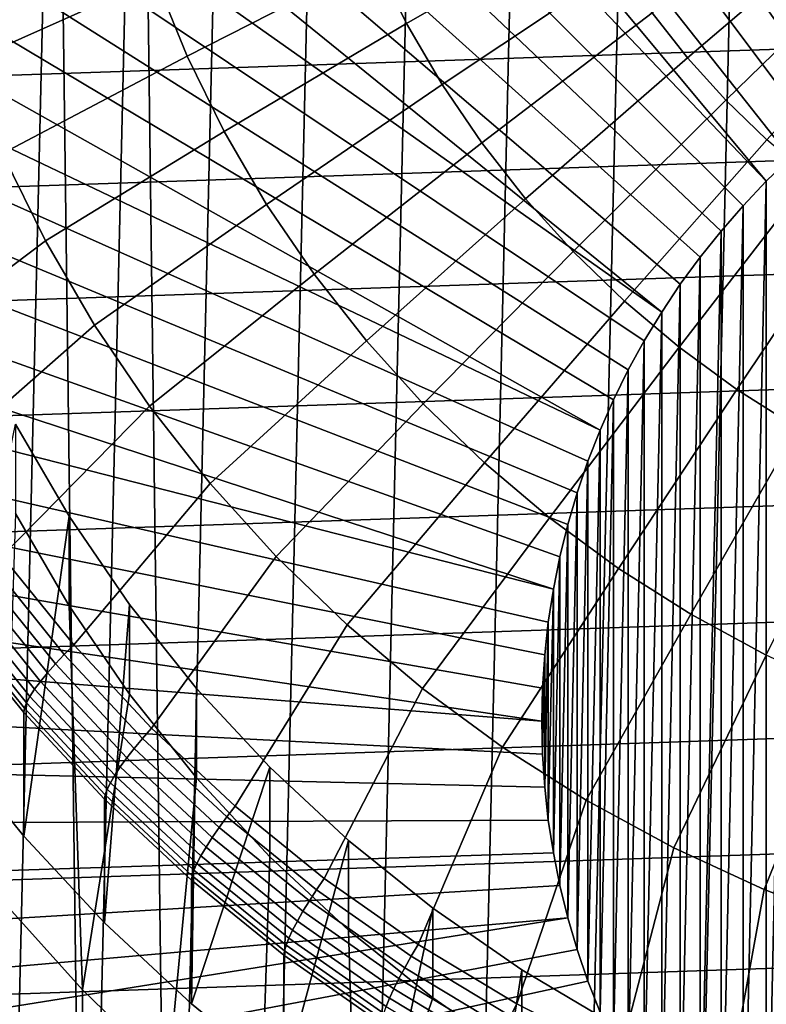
# Model space of a CAD drawing. Header units: metres. Extents: x -24 to 94, y -256 to 25.
# Tile 6 of 195: x -17 to -8, y -240 to -227. Entities that reach past the tile are written whole.
import ezdxf

# ---------------------------------------------------------------- set-up
doc = ezdxf.new("R2010")
doc.units = ezdxf.units.M
doc.layers.add('solid_10_061_003_XXX', color=7, linetype='CONTINUOUS')

msp = doc.modelspace()

# ---------------------------------------------------------------- linework, layer by layer
at = {"layer": 'solid_10_061_003_XXX'}
for points in [[(-8.698106, -253.983139, 295.949188), (-7.751438, -213.536591, 285.111572), (-6.246788, -213.060562, 284.984039), (-7.217332, -254.524353, 296.094208)], [(-10.135787, -253.342712, 295.777588), (-9.217698, -214.113647, 285.266205), (-7.751438, -213.536591, 285.111572), (-8.698106, -253.983139, 295.949188)], [(-11.523319, -252.606186, 295.580231), (-10.638276, -214.788864, 285.447113), (-9.217698, -214.113647, 285.266205), (-10.135787, -253.342712, 295.777588)], [(-12.853821, -251.777206, 295.358124), (-12.006137, -215.558884, 285.653442), (-10.638276, -214.788864, 285.447113), (-11.523319, -252.606186, 295.580231)], [(-14.120682, -250.859909, 295.112335), (-13.314564, -216.419907, 285.884155), (-12.006137, -215.558884, 285.653442), (-12.853821, -251.777206, 295.358124)], [(-15.317584, -249.858841, 294.844086), (-14.557101, -217.367706, 286.138123), (-13.314564, -216.419907, 285.884155), (-14.120682, -250.859909, 295.112335)], [(-8.440017, -216.962341, 280.778503), (-4.324988, -226.819916, 280.18158), (-4.727083, -227.005508, 280.231293), (-9.095462, -217.257889, 280.857697)], [(-9.095462, -217.257889, 280.857697), (-4.727083, -227.005508, 280.231293), (-5.120802, -227.207489, 280.285431), (-9.739834, -217.575333, 280.942749)], [(-15.317584, -249.858841, 294.844086), (-15.727561, -218.397552, 286.414062), (-14.557101, -217.367706, 286.138123)], [(-9.739834, -217.575333, 280.942749), (-5.120802, -227.207489, 280.285431), (-5.50526, -227.425415, 280.343811), (-10.372348, -217.914307, 281.033569)], [(-10.372348, -217.914307, 281.033569), (-5.50526, -227.425415, 280.343811), (-5.879714, -227.658844, 280.406372), (-10.992234, -218.274384, 281.130066)], [(-11.598739, -218.655136, 281.232086), (-10.992234, -218.274384, 281.130066), (-5.879714, -227.658844, 280.406372)], [(-16.438612, -248.779007, 294.554749), (-16.820133, -219.504364, 286.710632), (-15.727561, -218.397552, 286.414062)], [(-15.317584, -249.858841, 294.844086), (-16.438612, -248.779007, 294.554749), (-15.727561, -218.397552, 286.414062)], [(-11.598739, -218.655136, 281.232086), (-5.879714, -227.658844, 280.406372), (-6.2437, -227.907516, 280.472992), (-12.191122, -219.056107, 281.339508)], [(-12.191122, -219.056107, 281.339508), (-6.2437, -227.907516, 280.472992), (-6.596297, -228.170776, 280.543518), (-12.768663, -219.476776, 281.45224)], [(-17.478266, -247.625671, 294.245728), (-17.829412, -220.682617, 287.026367), (-16.820133, -219.504364, 286.710632)], [(-16.438612, -248.779007, 294.554749), (-17.478266, -247.625671, 294.245728), (-16.820133, -219.504364, 286.710632)], [(-12.768663, -219.476776, 281.45224), (-6.596297, -228.170776, 280.543518), (-6.937086, -228.448318, 280.617889), (-13.330659, -219.916656, 281.570099)], [(-13.330659, -219.916656, 281.570099), (-6.937086, -228.448318, 280.617889), (-7.265374, -228.739563, 280.695953), (-13.876425, -220.375214, 281.692963)], [(-13.876425, -220.375214, 281.692963), (-7.265374, -228.739563, 280.695953), (-7.580523, -229.043976, 280.777496), (-14.405297, -220.851868, 281.820679)], [(-14.916632, -221.346069, 281.953094), (-14.405297, -220.851868, 281.820679), (-7.580523, -229.043976, 280.777496)], [(-14.916632, -221.346069, 281.953094), (-7.580523, -229.043976, 280.777496), (-7.882055, -229.361084, 280.862488), (-15.409805, -221.857193, 282.090057)], [(-15.409805, -221.857193, 282.090057), (-7.882055, -229.361084, 280.862488), (-8.169387, -229.690262, 280.950684), (-15.884219, -222.384628, 282.231384)], [(-15.884219, -222.384628, 282.231384), (-8.169387, -229.690262, 280.950684), (-8.44193, -230.030838, 281.041931), (-16.339294, -222.927719, 282.376923)], [(-16.339294, -222.927719, 282.376923), (-8.44193, -230.030838, 281.041931), (-8.699366, -230.382431, 281.136139), (-16.774477, -223.485825, 282.526459)], [(-16.774477, -223.485825, 282.526459), (-8.699366, -230.382431, 281.136139), (-8.941035, -230.744125, 281.233063), (-17.189238, -224.058258, 282.67984)], [(-17.583071, -224.644318, 282.836884), (-17.189238, -224.058258, 282.67984), (-8.941035, -230.744125, 281.233063)], [(-17.583071, -224.644318, 282.836884), (-8.941035, -230.744125, 281.233063), (-9.166645, -231.115479, 281.33255), (-17.955498, -225.243286, 282.997375)], [(-21.357889, -227.796463, 288.725433), (20.85499, -226.363525, 288.341492), (20.249416, -224.968689, 287.967743), (-20.854958, -226.363434, 288.341461)], [(-12.663571, -226.167755, 340.83551), (-12.258678, -226.990128, 341.055847), (-9.849913, -225.603928, 341.40683), (-10.175247, -224.943161, 341.229767)], [(-17.955498, -225.243286, 282.997375), (-9.166645, -231.115479, 281.33255), (-9.37575, -231.495773, 281.434479), (-18.306065, -225.854446, 283.161133)], [(-9.063201, -226.853546, 341.741669), (-8.605492, -227.436554, 341.897888), (-6.474035, -225.620575, 341.97525), (-6.818377, -225.181961, 341.857727)], [(-15.524871, -226.403793, 340.020172), (-15.865209, -225.368027, 339.742645), (-18.386005, -226.308243, 338.962616), (-17.99159, -227.508591, 339.284271)], [(-15.524871, -226.403793, 340.020172), (-15.112148, -227.414734, 340.291077), (-12.663571, -226.167755, 340.83551), (-13.009421, -225.320633, 340.608521)], [(-12.258678, -226.990128, 341.055847), (-11.796629, -227.783875, 341.268524), (-9.478654, -226.241714, 341.577728), (-9.849913, -225.603928, 341.40683)], [(-8.605492, -227.436554, 341.897888), (-8.107659, -227.988037, 342.045654), (-6.099509, -226.035461, 342.086426), (-6.474035, -225.620575, 341.97525)], [(-18.306065, -225.854446, 283.161133), (-9.37575, -231.495773, 281.434479), (-9.567888, -231.884171, 281.538544), (-18.634346, -226.477036, 283.327942)], [(-8.107659, -227.988037, 342.045654), (-7.572025, -228.505417, 342.184265), (-5.696544, -226.424698, 342.190735), (-6.099509, -226.035461, 342.086426)], [(-15.112148, -227.414734, 340.291077), (-14.628966, -228.396103, 340.554016), (-12.258678, -226.990128, 341.055847), (-12.663571, -226.167755, 340.83551)], [(-11.796629, -227.783875, 341.268524), (-11.279578, -228.545319, 341.472565), (-9.063201, -226.853546, 341.741669), (-9.478654, -226.241714, 341.577728)], [(-21.7556, -229.260788, 289.117798), (21.35791, -227.796524, 288.725464), (20.85499, -226.363525, 288.341492), (-21.357889, -227.796463, 288.725433)], [(-15.112148, -227.414734, 340.291077), (-15.524871, -226.403793, 340.020172), (-17.99159, -227.508591, 339.284271), (-17.513292, -228.680145, 339.598175)], [(-18.634346, -226.477036, 283.327942), (-9.567888, -231.884171, 281.538544), (-9.742851, -232.280243, 281.644653), (-18.939939, -227.110321, 283.49762)], [(-11.279578, -228.545319, 341.472565), (-10.709937, -229.270905, 341.666992), (-8.605492, -227.436554, 341.897888), (-9.063201, -226.853546, 341.741669)], [(-14.628966, -228.396103, 340.554016), (-14.077577, -229.343323, 340.807831), (-11.796629, -227.783875, 341.268524), (-12.258678, -226.990128, 341.055847)], [(-19.222475, -227.75351, 283.669983), (-18.939939, -227.110321, 283.49762), (-9.742851, -232.280243, 281.644653)], [(-14.628966, -228.396103, 340.554016), (-15.112148, -227.414734, 340.291077), (-17.513292, -228.680145, 339.598175), (-16.953339, -229.817444, 339.902924)], [(-10.709937, -229.270905, 341.666992), (-10.090362, -229.95726, 341.850891), (-8.107659, -227.988037, 342.045654), (-8.605492, -227.436554, 341.897888)], [(-22.045826, -230.748322, 289.516388), (21.755617, -229.260849, 289.117828), (21.35791, -227.796524, 288.725464), (-21.7556, -229.260788, 289.117798)], [(-19.222475, -227.75351, 283.669983), (-9.742851, -232.280243, 281.644653), (-9.900212, -232.683014, 281.752594), (-19.481607, -228.405838, 283.844757)], [(-14.077577, -229.343323, 340.807831), (-13.460552, -230.251999, 341.0513), (-11.279578, -228.545319, 341.472565), (-11.796629, -227.783875, 341.268524)], [(-10.090362, -229.95726, 341.850891), (-9.423739, -230.601166, 342.023438), (-7.572025, -228.505417, 342.184265), (-8.107659, -227.988037, 342.045654)], [(-19.481607, -228.405838, 283.844757), (-9.900212, -232.683014, 281.752594), (-10.039744, -233.091904, 281.862152), (-19.717022, -229.066498, 284.02179)], [(-14.077577, -229.343323, 340.807831), (-14.628966, -228.396103, 340.554016), (-16.953339, -229.817444, 339.902924), (-16.314339, -230.915176, 340.197052)], [(-13.460552, -230.251999, 341.0513), (-12.780767, -231.117889, 341.283325), (-10.709937, -229.270905, 341.666992), (-11.279578, -228.545319, 341.472565)], [(-9.423739, -230.601166, 342.023438), (-8.713181, -231.199631, 342.183777), (-7.001087, -228.986282, 342.31311), (-7.572025, -228.505417, 342.184265)], [(-17.513292, -228.680145, 339.598175), (-19.777756, -230.133133, 338.806641), (-19.115339, -231.445007, 339.158142), (-16.953339, -229.817444, 339.902924)], [(-7.265374, -228.739563, 280.695953), (-7.265374, -243.384018, 284.619904), (-7.580523, -243.079605, 284.53833)], [(-7.580523, -229.043976, 280.777496), (-7.265374, -228.739563, 280.695953), (-7.580523, -243.079605, 284.53833)], [(-8.713181, -231.199631, 342.183777), (-7.961996, -231.749863, 342.331207), (-6.397506, -229.428406, 342.43158), (-7.001087, -228.986282, 342.31311)], [(-19.717022, -229.066498, 284.02179), (-10.039744, -233.091904, 281.862152), (-10.161201, -233.506195, 281.973145), (-19.928432, -229.73468, 284.200836)], [(-7.580523, -229.043976, 280.777496), (-7.580523, -243.079605, 284.53833), (-7.882055, -242.762497, 284.453369)], [(-7.882055, -229.361084, 280.862488), (-7.580523, -229.043976, 280.777496), (-7.882055, -242.762497, 284.453369)], [(-22.227163, -232.251724, 289.91922), (22.045835, -230.748383, 289.516418), (21.755617, -229.260849, 289.117828), (-22.045826, -230.748322, 289.516388)], [(-13.460552, -230.251999, 341.0513), (-14.077577, -229.343323, 340.807831), (-16.314339, -230.915176, 340.197052), (-15.599276, -231.968231, 340.479218)], [(-12.780767, -231.117889, 341.283325), (-12.041392, -231.936951, 341.502777), (-10.090362, -229.95726, 341.850891), (-10.709937, -229.270905, 341.666992)], [(-7.882055, -229.361084, 280.862488), (-7.882055, -242.762497, 284.453369), (-8.169387, -242.433319, 284.365173)], [(-8.169387, -229.690262, 280.950684), (-7.882055, -229.361084, 280.862488), (-8.169387, -242.433319, 284.365173)], [(-7.961996, -231.749863, 342.331207), (-7.173689, -232.249298, 342.465027), (-5.764097, -229.829697, 342.539124), (-6.397506, -229.428406, 342.43158)], [(-19.928432, -229.73468, 284.200836), (-10.161201, -233.506195, 281.973145), (-10.264328, -233.925034, 282.085388), (-20.11558, -230.409592, 284.381683)], [(-8.169387, -229.690262, 280.950684), (-8.169387, -242.433319, 284.365173), (-8.44193, -242.092743, 284.273926)], [(-8.44193, -230.030838, 281.041931), (-8.169387, -229.690262, 280.950684), (-8.44193, -242.092743, 284.273926)], [(-16.953339, -229.817444, 339.902924), (-19.115339, -231.445007, 339.158142), (-18.359789, -232.709061, 339.496857), (-16.314339, -230.915176, 340.197052)], [(-12.041392, -231.936951, 341.502777), (-11.245875, -232.705353, 341.708679), (-9.423739, -230.601166, 342.023438), (-10.090362, -229.95726, 341.850891)], [(-8.44193, -230.030838, 281.041931), (-8.44193, -242.092743, 284.273926), (-8.699366, -241.741165, 284.179718)], [(-8.699366, -230.382431, 281.136139), (-8.44193, -230.030838, 281.041931), (-8.699366, -241.741165, 284.179718)], [(-12.780767, -231.117889, 341.283325), (-13.460552, -230.251999, 341.0513), (-15.599276, -231.968231, 340.479218), (-14.811481, -232.971695, 340.748077)], [(-8.699366, -230.382431, 281.136139), (-8.699366, -241.741165, 284.179718), (-8.941035, -241.379471, 284.082794)], [(-8.941035, -230.744125, 281.233063), (-8.699366, -230.382431, 281.136139), (-8.941035, -241.379471, 284.082794)], [(-20.11558, -230.409592, 284.381683), (-10.264328, -233.925034, 282.085388), (-10.34896, -234.347717, 282.198639), (-20.278238, -231.090393, 284.564087)], [(-11.245875, -232.705353, 341.708679), (-10.397925, -233.41954, 341.900055), (-8.713181, -231.199631, 342.183777), (-9.423739, -230.601166, 342.023438)], [(-22.298756, -233.763794, 290.324371), (22.227169, -232.251785, 289.91925), (22.045835, -230.748383, 289.516418), (-22.227163, -232.251724, 289.91922)], [(-8.941035, -230.744125, 281.233063), (-8.941035, -241.379471, 284.082794), (-9.166645, -241.008102, 283.983276)], [(-9.166645, -231.115479, 281.33255), (-8.941035, -230.744125, 281.233063), (-9.166645, -241.008102, 283.983276)], [(-16.314339, -230.915176, 340.197052), (-18.359789, -232.709061, 339.496857), (-17.51478, -233.919144, 339.821106), (-15.599276, -231.968231, 340.479218)], [(-20.41621, -231.77626, 284.747864), (-20.278238, -231.090393, 284.564087), (-10.34896, -234.347717, 282.198639)], [(-12.041392, -231.936951, 341.502777), (-12.780767, -231.117889, 341.283325), (-14.811481, -232.971695, 340.748077), (-13.954629, -233.920883, 341.002441)], [(-9.166645, -231.115479, 281.33255), (-9.166645, -241.008102, 283.983276), (-9.37575, -240.627808, 283.881378)], [(-9.37575, -231.495773, 281.434479), (-9.166645, -231.115479, 281.33255), (-9.37575, -240.627808, 283.881378)], [(-10.397925, -233.41954, 341.900055), (-9.501495, -234.076157, 342.075989), (-7.961996, -231.749863, 342.331207), (-8.713181, -231.199631, 342.183777)], [(-9.37575, -231.495773, 281.434479), (-9.37575, -240.627808, 283.881378), (-9.567888, -240.23941, 283.777313)], [(-9.567888, -231.884171, 281.538544), (-9.37575, -231.495773, 281.434479), (-9.567888, -240.23941, 283.777313)], [(-20.41621, -231.77626, 284.747864), (-10.34896, -234.347717, 282.198639), (-10.414958, -234.773575, 282.312744), (-20.529325, -232.46637, 284.93277)], [(-9.501495, -234.076157, 342.075989), (-8.560764, -234.672165, 342.235687), (-7.173689, -232.249298, 342.465027), (-7.961996, -231.749863, 342.331207)], [(-11.245875, -232.705353, 341.708679), (-12.041392, -231.936951, 341.502777), (-13.954629, -233.920883, 341.002441), (-13.032714, -234.811386, 341.241028)], [(-9.567888, -231.884171, 281.538544), (-9.567888, -240.23941, 283.777313), (-9.742851, -239.843338, 283.671173)], [(-9.742851, -232.280243, 281.644653), (-9.567888, -231.884171, 281.538544), (-9.742851, -239.843338, 283.671173)], [(-15.599276, -231.968231, 340.479218), (-17.51478, -233.919144, 339.821106), (-16.584446, -235.069336, 340.129303), (-14.811481, -232.971695, 340.748077)], [(-18.202873, -236.361252, 332.638489), (-17.342176, -232.199112, 331.523224), (-16.645056, -233.398926, 331.844727), (-17.23601, -237.55661, 332.958771)], [(-16.645056, -233.398926, 331.844727), (-17.342176, -232.199112, 331.523224), (-17.342161, -233.363831, 327.176575), (-16.645071, -234.563583, 327.498047)], [(-22.260241, -235.276917, 290.729828), (22.298756, -233.763855, 290.324402), (22.227169, -232.251785, 289.91925), (-22.298756, -233.763794, 290.324371)], [(-9.742851, -232.280243, 281.644653), (-9.742851, -239.843338, 283.671173), (-9.900212, -239.440567, 283.563263)], [(-9.900212, -232.683014, 281.752594), (-9.742851, -232.280243, 281.644653), (-9.900212, -239.440567, 283.563263)], [(-8.560764, -234.672165, 342.235687), (-7.580119, -235.204758, 342.378387), (-6.351935, -232.695602, 342.584625), (-7.173689, -232.249298, 342.465027)], [(-20.529325, -232.46637, 284.93277), (-10.414958, -234.773575, 282.312744), (-10.462167, -235.201599, 282.427429), (-20.617447, -233.159851, 285.118591)], [(-10.397925, -233.41954, 341.900055), (-11.245875, -232.705353, 341.708679), (-13.032714, -234.811386, 341.241028), (-12.050035, -235.639038, 341.462799)], [(-9.900212, -232.683014, 281.752594), (-9.900212, -239.440567, 283.563263), (-10.039744, -239.031677, 283.453705)], [(-10.039744, -233.091904, 281.862152), (-9.900212, -232.683014, 281.752594), (-10.039744, -239.031677, 283.453705)], [(-14.811481, -232.971695, 340.748077), (-16.584446, -235.069336, 340.129303), (-15.573313, -236.154053, 340.419952), (-13.954629, -233.920883, 341.002441)], [(-10.039744, -233.091904, 281.862152), (-10.039744, -239.031677, 283.453705), (-10.161201, -238.617386, 283.342682)], [(-10.161201, -233.506195, 281.973145), (-10.039744, -233.091904, 281.862152), (-10.161201, -238.617386, 283.342682)], [(-20.617447, -233.159851, 285.118591), (-10.462167, -235.201599, 282.427429), (-10.49054, -235.631363, 282.542603), (-20.680468, -233.855896, 285.305115)], [(-16.645071, -234.563583, 327.498047), (-17.342161, -233.363831, 327.176575), (-17.506514, -238.403854, 328.527039), (-16.471342, -239.557022, 328.836029)], [(-17.23601, -237.55661, 332.958771), (-16.645056, -233.398926, 331.844727), (-15.859133, -234.546371, 332.152191), (-16.185194, -238.683899, 333.260834)], [(-15.859133, -234.546371, 332.152191), (-16.645056, -233.398926, 331.844727), (-16.645071, -234.563583, 327.498047), (-15.859187, -235.710983, 327.805481)], [(-9.501495, -234.076157, 342.075989), (-10.397925, -233.41954, 341.900055), (-12.050035, -235.639038, 341.462799), (-11.011171, -236.399994, 341.666718)], [(-10.161201, -233.506195, 281.973145), (-10.161201, -238.617386, 283.342682), (-10.264328, -238.198563, 283.230469)], [(-10.264328, -233.925034, 282.085388), (-10.161201, -233.506195, 281.973145), (-10.264328, -238.198563, 283.230469)], [(-22.111814, -236.783691, 291.133575), (22.260237, -235.276978, 290.729858), (22.298756, -233.763855, 290.324402), (-22.260241, -235.276917, 290.729828)], [(-20.680468, -233.855896, 285.305115), (-10.49054, -235.631363, 282.542603), (-10.5, -236.061798, 282.657928), (-20.718309, -234.553635, 285.492065)], [(-17.64596, -234.034622, 339.758209), (-16.70866, -235.193436, 340.068726), (-16.584446, -235.069336, 340.129303), (-17.51478, -233.919144, 339.821106)], [(-13.954629, -233.920883, 341.002441), (-15.573313, -236.154053, 340.419952), (-14.486314, -237.167984, 340.69162), (-13.032714, -234.811386, 341.241028)], [(-10.264328, -233.925034, 282.085388), (-10.264328, -238.198563, 283.230469), (-10.34896, -237.775864, 283.117218)], [(-10.34896, -234.347717, 282.198639), (-10.264328, -233.925034, 282.085388), (-10.34896, -237.775864, 283.117218)], [(-16.70866, -235.193436, 340.068726), (-17.64596, -234.034622, 339.758209), (-17.767982, -234.148956, 339.674011), (-16.8242, -235.315781, 339.986664)], [(-8.560764, -234.672165, 342.235687), (-9.501495, -234.076157, 342.075989), (-11.011171, -236.399994, 341.666718), (-9.92097, -237.090698, 341.851776)], [(-16.8242, -235.315781, 339.986664), (-17.767982, -234.148956, 339.674011), (-17.877872, -234.25943, 339.57019), (-16.928253, -235.433472, 339.884766)], [(-17.019199, -235.544662, 339.764679), (-17.973919, -234.364304, 339.448425), (-18.054628, -234.46196, 339.310547), (-17.095619, -235.647598, 339.628235)], [(-16.928253, -235.433472, 339.884766), (-17.877872, -234.25943, 339.57019), (-17.973919, -234.364304, 339.448425), (-17.019199, -235.544662, 339.764679)], [(-10.34896, -234.347717, 282.198639), (-10.34896, -237.775864, 283.117218), (-10.414958, -237.350006, 283.003113)], [(-10.414958, -234.773575, 282.312744), (-10.34896, -234.347717, 282.198639), (-10.414958, -237.350006, 283.003113)], [(-17.095619, -235.647598, 339.628235), (-18.054628, -234.46196, 339.310547), (-18.118738, -234.550858, 339.158752), (-17.156326, -235.740707, 339.47757)], [(-20.718309, -234.553635, 285.492065), (-10.5, -236.061798, 282.657928), (-20.730928, -235.252228, 285.67926)], [(-17.200369, -235.822525, 339.315033), (-18.165253, -234.629608, 338.995392), (-18.193447, -234.697006, 338.822998), (-17.227066, -235.891769, 339.143127)], [(-17.156326, -235.740707, 339.47757), (-18.118738, -234.550858, 339.158752), (-18.165253, -234.629608, 338.995392), (-17.200369, -235.822525, 339.315033)], [(-15.859187, -235.710983, 327.805481), (-16.645071, -234.563583, 327.498047), (-16.471342, -239.557022, 328.836029)], [(-16.185194, -238.683899, 333.260834), (-15.859133, -234.546371, 332.152191), (-14.988608, -235.635315, 332.44397), (-15.055464, -239.737701, 333.543182)], [(-14.988608, -235.635315, 332.44397), (-15.859133, -234.546371, 332.152191), (-15.859187, -235.710983, 327.805481), (-14.988559, -236.800064, 328.097321)], [(-17.227066, -235.891769, 339.143127), (-18.193447, -234.697006, 338.822998), (-18.202885, -234.751938, 338.64444), (-17.236002, -235.947327, 338.964752)], [(-17.236002, -235.947327, 338.964752), (-18.202885, -234.751938, 338.64444), (-18.202873, -236.361252, 332.638489), (-17.23601, -237.55661, 332.958771)], [(-7.580119, -235.204758, 342.378387), (-8.560764, -234.672165, 342.235687), (-9.92097, -237.090698, 341.851776), (-8.784512, -237.707916, 342.017151)], [(-13.032714, -234.811386, 341.241028), (-14.486314, -237.167984, 340.69162), (-13.328736, -238.106201, 340.943024), (-12.050035, -235.639038, 341.462799)], [(-10.414958, -234.773575, 282.312744), (-10.414958, -237.350006, 283.003113), (-10.462167, -236.921982, 282.888397)], [(-10.462167, -235.201599, 282.427429), (-10.414958, -234.773575, 282.312744), (-10.462167, -236.921982, 282.888397)], [(-16.70866, -235.193436, 340.068726), (-15.689957, -236.286255, 340.361542), (-15.573313, -236.154053, 340.419952), (-16.584446, -235.069336, 340.129303)], [(-20.71772, -235.966934, 285.870758), (-20.730928, -235.252228, 285.67926), (-10.5, -236.061798, 282.657928), (-10.49054, -236.492233, 282.773254)], [(-15.689957, -236.286255, 340.361542), (-16.70866, -235.193436, 340.068726), (-16.8242, -235.315781, 339.986664), (-15.798452, -236.416183, 340.281494)], [(-10.462167, -235.201599, 282.427429), (-10.462167, -236.921982, 282.888397), (-10.49054, -236.492233, 282.773254)], [(-10.49054, -235.631363, 282.542603), (-10.462167, -235.201599, 282.427429), (-10.49054, -236.492233, 282.773254)], [(-6.564132, -235.671478, 342.503448), (-7.580119, -235.204758, 342.378387), (-8.784512, -237.707916, 342.017151), (-7.607096, -238.248795, 342.162079)], [(-21.854208, -238.276688, 291.5336), (22.111807, -236.783752, 291.133575), (22.260237, -235.276978, 290.729858), (-22.111814, -236.783691, 291.133575)], [(-15.798452, -236.416183, 340.281494), (-16.8242, -235.315781, 339.986664), (-16.928253, -235.433472, 339.884766), (-15.896162, -236.540665, 340.181458)], [(-15.896162, -236.540665, 340.181458), (-16.928253, -235.433472, 339.884766), (-17.019199, -235.544662, 339.764679), (-15.981563, -236.657806, 340.062958)], [(-16.053324, -236.765747, 339.927856), (-17.095619, -235.647598, 339.628235), (-17.156326, -235.740707, 339.47757), (-16.110329, -236.862823, 339.778229)], [(-15.981563, -236.657806, 340.062958), (-17.019199, -235.544662, 339.764679), (-17.095619, -235.647598, 339.628235), (-16.053324, -236.765747, 339.927856)], [(-15.055464, -239.737701, 333.543182), (-14.988608, -235.635315, 332.44397), (-14.038125, -236.659973, 332.718506)], [(-14.038125, -236.659973, 332.718506), (-14.988608, -235.635315, 332.44397), (-14.988559, -236.800064, 328.097321), (-14.038207, -237.824585, 328.371826)], [(-12.050035, -235.639038, 341.462799), (-13.328736, -238.106201, 340.943024), (-12.10622, -238.964142, 341.172913), (-11.011171, -236.399994, 341.666718)], [(-10.49054, -235.631363, 282.542603), (-10.49054, -236.492233, 282.773254), (-10.5, -236.061798, 282.657928)], [(-16.110329, -236.862823, 339.778229), (-17.156326, -235.740707, 339.47757), (-17.200369, -235.822525, 339.315033), (-16.151688, -236.947525, 339.616455)], [(-14.988559, -236.800064, 328.097321), (-15.859187, -235.710983, 327.805481), (-16.471342, -239.557022, 328.836029), (-15.354926, -240.637177, 329.125458)], [(-5.51754, -236.070129, 342.61026), (-6.564132, -235.671478, 342.503448), (-7.607096, -238.248795, 342.162079), (-6.394213, -238.7108, 342.285889)], [(-16.176756, -237.018509, 339.445038), (-17.227066, -235.891769, 339.143127), (-17.236002, -235.947327, 338.964752), (-16.185148, -237.074661, 339.266815)], [(-16.151688, -236.947525, 339.616455), (-17.200369, -235.822525, 339.315033), (-17.227066, -235.891769, 339.143127), (-16.176756, -237.018509, 339.445038)], [(-20.71772, -235.966934, 285.870758), (-10.49054, -236.492233, 282.773254), (-10.462167, -236.921982, 282.888397), (-20.67811, -236.68074, 286.062012)], [(-16.185148, -237.074661, 339.266815), (-17.236002, -235.947327, 338.964752), (-17.23601, -237.55661, 332.958771), (-16.185194, -238.683899, 333.260834)], [(-15.689957, -236.286255, 340.361542), (-14.594813, -237.3078, 340.635254), (-14.486314, -237.167984, 340.69162), (-15.573313, -236.154053, 340.419952)], [(-14.594813, -237.3078, 340.635254), (-15.689957, -236.286255, 340.361542), (-15.798452, -236.416183, 340.281494), (-14.695736, -237.444778, 340.557098)], [(-14.695736, -237.444778, 340.557098), (-15.798452, -236.416183, 340.281494), (-15.896162, -236.540665, 340.181458), (-14.786626, -237.575623, 340.458771)], [(-11.011171, -236.399994, 341.666718), (-12.10622, -238.964142, 341.172913), (-10.82473, -239.737625, 341.380157), (-9.92097, -237.090698, 341.851776)], [(-14.786626, -237.575623, 340.458771), (-15.896162, -236.540665, 340.181458), (-15.981563, -236.657806, 340.062958), (-14.866066, -237.698318, 340.341766)], [(-20.67811, -236.68074, 286.062012), (-10.462167, -236.921982, 282.888397), (-10.414958, -237.350006, 283.003113), (-20.61215, -237.392731, 286.252808)], [(-14.866066, -237.698318, 340.341766), (-15.981563, -236.657806, 340.062958), (-16.053324, -236.765747, 339.927856), (-14.932818, -237.810944, 340.207916)], [(-15.055464, -239.737701, 333.543182), (-14.038125, -236.659973, 332.718506), (-13.012725, -237.614899, 332.974396), (-13.852342, -240.712845, 333.804474)], [(-13.012725, -237.614899, 332.974396), (-14.038125, -236.659973, 332.718506), (-14.038207, -237.824585, 328.371826), (-13.012597, -238.779694, 328.627747)], [(-21.488688, -239.748535, 291.928009), (21.854195, -238.276749, 291.53363), (22.111807, -236.783752, 291.133575), (-21.854208, -238.276688, 291.5336)], [(-14.932818, -237.810944, 340.207916), (-16.053324, -236.765747, 339.927856), (-16.110329, -236.862823, 339.778229), (-14.985844, -237.911728, 340.059296)], [(-14.038207, -237.824585, 328.371826), (-14.988559, -236.800064, 328.097321), (-15.354926, -240.637177, 329.125458), (-14.16271, -241.639023, 329.393921)], [(-14.985844, -237.911728, 340.059296), (-16.110329, -236.862823, 339.778229), (-16.151688, -236.947525, 339.616455), (-15.024316, -237.999115, 339.898254)], [(-15.047635, -238.071747, 339.727264), (-16.176756, -237.018509, 339.445038), (-16.185148, -237.074661, 339.266815), (-15.055441, -238.128433, 339.549164)], [(-15.024316, -237.999115, 339.898254), (-16.151688, -236.947525, 339.616455), (-16.176756, -237.018509, 339.445038), (-15.047635, -238.071747, 339.727264)], [(-15.055441, -238.128433, 339.549164), (-16.185148, -237.074661, 339.266815), (-16.185194, -238.683899, 333.260834), (-15.055464, -239.737701, 333.543182)], [(-14.594813, -237.3078, 340.635254), (-13.428566, -238.253052, 340.888519), (-13.328736, -238.106201, 340.943024), (-14.486314, -237.167984, 340.69162)], [(-9.92097, -237.090698, 341.851776), (-10.82473, -239.737625, 341.380157), (-9.490497, -240.422867, 341.563782), (-8.784512, -237.707916, 342.017151)], [(-13.428566, -238.253052, 340.888519), (-14.594813, -237.3078, 340.635254), (-14.695736, -237.444778, 340.557098), (-13.521424, -238.396561, 340.812134)], [(-20.61215, -237.392731, 286.252808), (-10.414958, -237.350006, 283.003113), (-10.34896, -237.775864, 283.117218), (-20.519922, -238.10199, 286.442841)], [(-13.521424, -238.396561, 340.812134), (-14.695736, -237.444778, 340.557098), (-14.786626, -237.575623, 340.458771), (-13.605051, -238.53331, 340.715363)], [(-13.605051, -238.53331, 340.715363), (-14.786626, -237.575623, 340.458771), (-14.866066, -237.698318, 340.341766), (-13.678143, -238.661148, 340.599731)], [(-13.678143, -238.661148, 340.599731), (-14.866066, -237.698318, 340.341766), (-14.932818, -237.810944, 340.207916), (-13.739561, -238.778076, 340.467041)], [(-13.852342, -240.712845, 333.804474), (-13.012725, -237.614899, 332.974396), (-11.917884, -238.494995, 333.210205), (-12.581822, -241.604477, 334.043396)], [(-11.917884, -238.494995, 333.210205), (-13.012725, -237.614899, 332.974396), (-13.012597, -238.779694, 328.627747), (-11.918009, -239.659576, 328.863525)], [(-20.519922, -238.10199, 286.442841), (-10.34896, -237.775864, 283.117218), (-10.264328, -238.198563, 283.230469), (-20.401546, -238.807617, 286.631927)], [(-13.739561, -238.778076, 340.467041), (-14.932818, -237.810944, 340.207916), (-14.985844, -237.911728, 340.059296), (-13.78835, -238.882309, 340.319366)], [(-13.012597, -238.779694, 328.627747), (-14.038207, -237.824585, 328.371826), (-14.16271, -241.639023, 329.393921), (-12.900608, -242.557587, 329.640045)], [(-8.784512, -237.707916, 342.017151), (-9.490497, -240.422867, 341.563782), (-8.110031, -241.016556, 341.722839), (-7.607096, -238.248795, 342.162079)], [(-13.78835, -238.882309, 340.319366), (-14.985844, -237.911728, 340.059296), (-15.024316, -237.999115, 339.898254), (-13.823748, -238.972183, 340.158966)], [(-13.845203, -239.046326, 339.988403), (-15.047635, -238.071747, 339.727264), (-15.055441, -238.128433, 339.549164), (-13.852386, -239.103516, 339.810455)], [(-13.823748, -238.972183, 340.158966), (-15.024316, -237.999115, 339.898254), (-15.047635, -238.071747, 339.727264), (-13.845203, -239.046326, 339.988403)], [(-20.401546, -238.807617, 286.631927), (-10.264328, -238.198563, 283.230469), (-10.161201, -238.617386, 283.342682), (-20.257172, -239.508713, 286.819763)], [(-13.852386, -239.103516, 339.810455), (-15.055441, -238.128433, 339.549164), (-15.055464, -239.737701, 333.543182), (-13.852342, -240.712845, 333.804474)], [(-13.428566, -238.253052, 340.888519), (-12.196896, -239.117416, 341.120148), (-12.10622, -238.964142, 341.172913), (-13.328736, -238.106201, 340.943024)], [(-21.017065, -241.191956, 292.314758), (21.48867, -239.748596, 291.928009), (21.854195, -238.276749, 291.53363), (-21.488688, -239.748535, 291.928009)], [(-12.196896, -239.117416, 341.120148), (-13.428566, -238.253052, 340.888519), (-13.521424, -238.396561, 340.812134), (-12.281237, -239.266907, 341.045349)], [(-7.607096, -238.248795, 342.162079), (-8.110031, -241.016556, 341.722839), (-6.690054, -241.515762, 341.856598), (-6.394213, -238.7108, 342.285889)], [(-16.438612, -248.779007, 294.554749), (-16.471342, -239.557022, 328.836029), (-17.506514, -238.403854, 328.527039), (-17.478266, -247.625671, 294.245728)], [(-12.281237, -239.266907, 341.045349), (-13.521424, -238.396561, 340.812134), (-13.605051, -238.53331, 340.715363), (-12.357193, -239.409027, 340.950012)], [(-12.357193, -239.409027, 340.950012), (-13.605051, -238.53331, 340.715363), (-13.678143, -238.661148, 340.599731), (-12.423581, -239.54158, 340.835663)], [(-12.581822, -241.604477, 334.043396), (-11.917884, -238.494995, 333.210205), (-10.759468, -239.295532, 333.424713), (-11.250053, -242.408295, 334.258789)], [(-10.759468, -239.295532, 333.424713), (-11.917884, -238.494995, 333.210205), (-11.918009, -239.659576, 328.863525), (-10.759354, -240.460281, 329.078064)], [(-20.086985, -240.204376, 287.006165), (-20.257172, -239.508713, 286.819763), (-10.161201, -238.617386, 283.342682)], [(-20.086985, -240.204376, 287.006165), (-10.161201, -238.617386, 283.342682), (-10.039744, -239.031677, 283.453705), (-19.891199, -240.893738, 287.190887)], [(-12.423581, -239.54158, 340.835663), (-13.678143, -238.661148, 340.599731), (-13.739561, -238.778076, 340.467041), (-12.479366, -239.662476, 340.70401)], [(-12.479366, -239.662476, 340.70401), (-13.739561, -238.778076, 340.467041), (-13.78835, -238.882309, 340.319366), (-12.52368, -239.769836, 340.557159)], [(-11.918009, -239.659576, 328.863525), (-13.012597, -238.779694, 328.627747), (-12.900608, -242.557587, 329.640045)], [(-12.555831, -239.861984, 340.3974), (-13.823748, -238.972183, 340.158966), (-13.845203, -239.046326, 339.988403), (-12.575319, -239.937515, 340.227173)], [(-12.52368, -239.769836, 340.557159), (-13.78835, -238.882309, 340.319366), (-13.823748, -238.972183, 340.158966), (-12.555831, -239.861984, 340.3974)], [(-12.196896, -239.117416, 341.120148), (-10.905804, -239.896683, 341.328949), (-10.82473, -239.737625, 341.380157), (-12.10622, -238.964142, 341.172913)], [(-19.891199, -240.893738, 287.190887), (-10.039744, -239.031677, 283.453705), (-9.900212, -239.440567, 283.563263), (-19.670065, -241.575912, 287.373688)], [(-12.575319, -239.937515, 340.227173), (-13.845203, -239.046326, 339.988403), (-13.852386, -239.103516, 339.810455), (-12.581842, -239.995163, 340.049377)], [(-12.581842, -239.995163, 340.049377), (-13.852386, -239.103516, 339.810455), (-13.852342, -240.712845, 333.804474), (-12.581822, -241.604477, 334.043396)], [(-10.905804, -239.896683, 341.328949), (-12.196896, -239.117416, 341.120148), (-12.281237, -239.266907, 341.045349), (-10.981216, -240.051575, 341.255585)], [(-10.981216, -240.051575, 341.255585), (-12.281237, -239.266907, 341.045349), (-12.357193, -239.409027, 340.950012), (-11.049132, -240.198547, 341.161591)], [(-11.250053, -242.408295, 334.258789), (-10.759468, -239.295532, 333.424713), (-9.543682, -240.012222, 333.61676), (-9.863387, -243.120483, 334.449615)], [(-9.543682, -240.012222, 333.61676), (-10.759468, -239.295532, 333.424713), (-10.759354, -240.460281, 329.078064), (-9.543836, -241.176834, 329.27005)], [(-19.670065, -241.575912, 287.373688), (-9.900212, -239.440567, 283.563263), (-9.742851, -239.843338, 283.671173), (-19.423864, -242.250015, 287.554291)], [(-11.049132, -240.198547, 341.161591), (-12.357193, -239.409027, 340.950012), (-12.423581, -239.54158, 340.835663), (-11.108494, -240.335327, 341.04834)], [(-15.317584, -249.858841, 294.844086), (-15.354926, -240.637177, 329.125458), (-16.471342, -239.557022, 328.836029), (-16.438612, -248.779007, 294.554749)], [(-11.108494, -240.335327, 341.04834), (-12.423581, -239.54158, 340.835663), (-12.479366, -239.662476, 340.70401), (-11.158374, -240.459793, 340.917664)], [(-10.759354, -240.460281, 329.078064), (-11.918009, -239.659576, 328.863525), (-12.900608, -242.557587, 329.640045), (-11.574923, -243.38829, 329.86261)], [(-11.158374, -240.459793, 340.917664), (-12.479366, -239.662476, 340.70401), (-12.52368, -239.769836, 340.557159), (-11.197996, -240.569977, 340.771576)], [(-10.905804, -239.896683, 341.328949), (-9.561579, -240.587067, 341.513947), (-9.490497, -240.422867, 341.563782), (-10.82473, -239.737625, 341.380157)]]:
    msp.add_3dface(points, dxfattribs=at)

doc.saveas('drawing.dxf')
